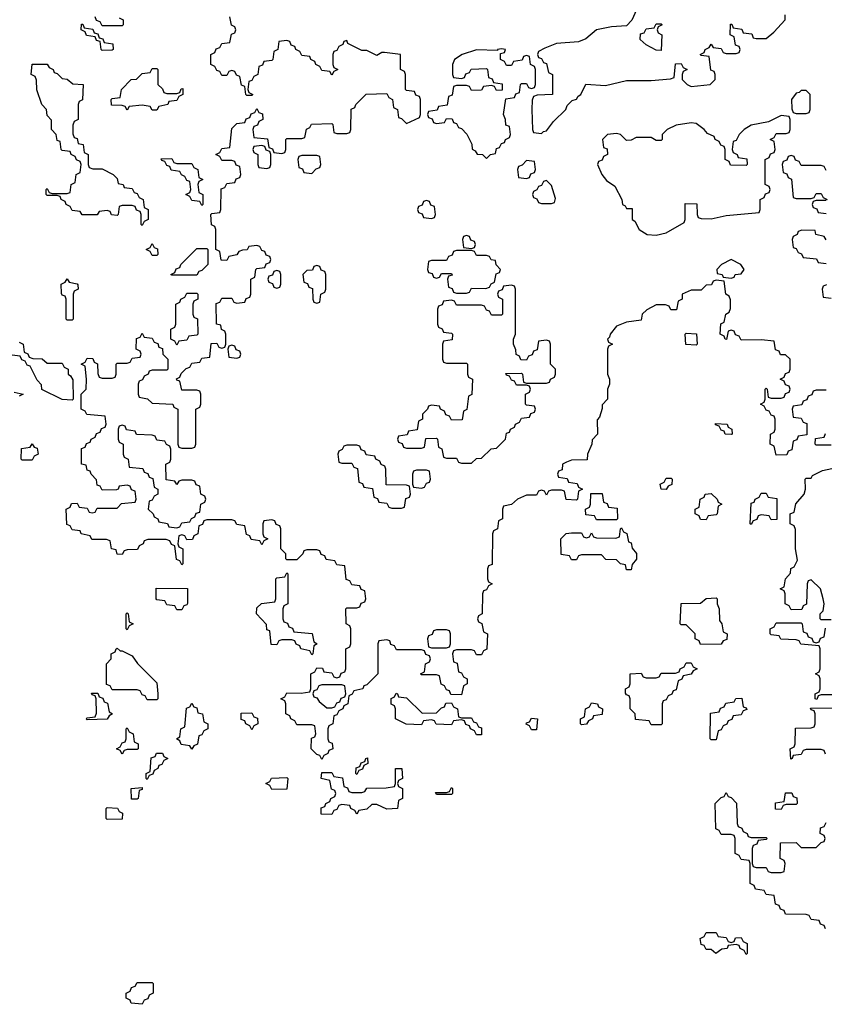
# Model space of a CAD drawing. Header units: inches. Extents: x 2602844 to 2692189, y 936934 to 1026383.
# Tile 29 of 58: x 2660600 to 2663823, y 960686 to 964630. Entities that reach past the tile are written whole.
import ezdxf

# ---------------------------------------------------------------- set-up
doc = ezdxf.new("R2010")
doc.units = ezdxf.units.IN
doc.header["$MEASUREMENT"] = 0
doc.layers.add('C6966', color=7, linetype='Continuous')

msp = doc.modelspace()

# ---------------------------------------------------------------- linework, layer by layer
at = {"layer": 'C6966', "color": 6}
for points in [[(2663070.8, 964670), (2663051.6, 964628.4), (2663030, 964606), (2662970, 964602), (2662910, 964589), (2662867.1, 964552.9), (2662838.8, 964541.2), (2662750, 964534.5), (2662703.5, 964516.5), (2662678, 964502), (2662674, 964490), (2662678, 964478), (2662690, 964474), (2662698, 964458), (2662710, 964454), (2662718, 964418), (2662734, 964410), (2662734, 964330), (2662672.7, 964327.3), (2662658, 964322), (2662652.7, 964307.3), (2662652, 964270), (2662654, 964190), (2662658, 964178), (2662690, 964174), (2662698, 964182), (2662710, 964184.7), (2662738, 964222), (2662788, 964270), (2662793.2, 964286.8), (2662813.2, 964306.8), (2662830, 964312), (2662836.5, 964323.5), (2662848, 964330), (2662868, 964372), (2662946.4, 964366.4), (2663030, 964386.8), (2663130, 964386.8), (2663207.3, 964392.7), (2663222, 964398), (2663227.3, 964452.7), (2663250, 964454), (2663258, 964438), (2663274, 964430), (2663258, 964422), (2663254, 964410), (2663254, 964390), (2663274, 964370), (2663290, 964362), (2663366, 964370), (2663386, 964390), (2663386, 964410), (2663382, 964422), (2663368.4, 964428.4), (2663362, 964482), (2663330, 964486), (2663326, 964490), (2663342, 964498), (2663346, 964510), (2663362, 964518), (2663370, 964532), (2663378, 964518), (2663410, 964514), (2663418, 964498), (2663430, 964494), (2663470, 964494), (2663482, 964498), (2663486, 964510), (2663482, 964522), (2663467.3, 964527.3), (2663462, 964562), (2663446, 964570), (2663447.3, 964612.7), (2663452.7, 964612.7), (2663458, 964598), (2663492.7, 964592.7), (2663498, 964578), (2663532.7, 964572.7), (2663538, 964558), (2663550, 964554), (2663590, 964554), (2663620.4, 964579.6), (2663666, 964630), (2663666, 964650)], [(2663830, 963146), (2663790, 963146), (2663778, 963142), (2663772.7, 963127.3), (2663758, 963122), (2663752.7, 963107.3), (2663738, 963102), (2663732.7, 963087.3), (2663698, 963082), (2663694, 963070), (2663698, 963038), (2663730, 963034), (2663738, 963018), (2663752.7, 963012.7), (2663752.7, 962967.3), (2663718, 962962), (2663712.7, 962947.3), (2663698, 962942), (2663692.7, 962907.3), (2663678, 962902), (2663672.7, 962887.3), (2663630, 962886), (2663622, 962922), (2663606, 962930), (2663608, 962970), (2663622, 962978), (2663626, 962990), (2663626, 963030), (2663622, 963042), (2663610, 963046), (2663602, 963062), (2663590, 963066), (2663582, 963082), (2663568, 963090), (2663582, 963098), (2663586, 963110), (2663586, 963150), (2663590, 963154), (2663594, 963150), (2663598, 963118), (2663610, 963114), (2663650, 963114), (2663662, 963118), (2663667.3, 963132.7), (2663682, 963138), (2663686, 963150), (2663682, 963162), (2663667.3, 963167.3), (2663662, 963182), (2663646, 963190), (2663662, 963198), (2663667.3, 963212.7), (2663682, 963218), (2663686, 963230), (2663686, 963270), (2663667.3, 963287.3), (2663648, 963288), (2663642, 963302), (2663627.3, 963307.3), (2663622, 963342), (2663570, 963348), (2663490, 963346), (2663482, 963362), (2663467.3, 963367.3), (2663462, 963382), (2663450, 963386), (2663438, 963382), (2663431.6, 963348.4), (2663426, 963350), (2663422, 963362), (2663406, 963370), (2663408.4, 963411.6), (2663422, 963418), (2663428, 963450), (2663442, 963458), (2663447.3, 963472.7), (2663447.3, 963507.3), (2663442, 963522), (2663428, 963530), (2663422, 963582), (2663390, 963586), (2663378, 963582), (2663371.6, 963568.4), (2663350, 963566), (2663330, 963546), (2663290, 963546), (2663254, 963530), (2663254, 963510), (2663238, 963502), (2663231.6, 963468.4), (2663208.4, 963468.4), (2663202, 963482), (2663187.3, 963487.3), (2663150, 963488), (2663111.6, 963468.4), (2663094, 963450), (2663090, 963426), (2663030, 963419), (2662990, 963402), (2662964.7, 963370), (2662962, 963358), (2662954, 963350), (2662958, 963338), (2662974, 963330), (2662958, 963322), (2662954, 963310), (2662954, 963210), (2662962, 963190), (2662962, 963170), (2662954, 963150), (2662954, 963110), (2662932.7, 963087.3), (2662932.7, 963072.7), (2662922, 963038), (2662912.7, 963027.3), (2662914, 962970), (2662892.7, 962947.3), (2662892, 962930), (2662874, 962890), (2662872.7, 962867.3), (2662810, 962866), (2662790, 962858), (2662774, 962850), (2662772.7, 962827.3), (2662758, 962822), (2662754, 962810), (2662758, 962798), (2662792.7, 962792.7), (2662798, 962778), (2662832.7, 962772.7), (2662838, 962758), (2662854, 962750), (2662838, 962742), (2662834, 962710), (2662830, 962706), (2662788.4, 962708.4), (2662782, 962742), (2662770, 962746), (2662730, 962746), (2662718, 962742), (2662710, 962726), (2662702, 962742), (2662690, 962746), (2662678, 962742), (2662670, 962726), (2662630, 962726), (2662594, 962710), (2662570, 962688), (2662538, 962682), (2662534, 962670), (2662534, 962630), (2662518, 962622), (2662514, 962590), (2662498, 962582), (2662494, 962570), (2662492, 962448), (2662478, 962442), (2662474, 962430), (2662474, 962390), (2662478, 962378), (2662492, 962370), (2662478, 962362), (2662470, 962346), (2662458, 962342), (2662454, 962330), (2662452, 962250), (2662438, 962242), (2662434, 962230), (2662438, 962218), (2662451.6, 962211.6), (2662458, 962178), (2662474, 962170), (2662471.6, 962108.4), (2662458, 962102), (2662450, 962086), (2662430, 962086), (2662422, 962102), (2662410, 962106), (2662350, 962106), (2662338, 962102), (2662334, 962090), (2662338, 962058), (2662352.7, 962052.7), (2662358, 962018), (2662370, 962014), (2662378, 961998), (2662392, 961990), (2662392, 961970), (2662378, 961962), (2662370, 961926), (2662327.3, 961927.3), (2662322, 961942), (2662310, 961946), (2662302, 961962), (2662288.4, 961968.4), (2662282, 962002), (2662270, 962006), (2662210, 962006), (2662206, 962010), (2662222, 962018), (2662226, 962050), (2662242, 962058), (2662246, 962070), (2662242, 962082), (2662227.3, 962087.3), (2662222, 962102), (2662210, 962106), (2662110, 962106), (2662102, 962122), (2662087.3, 962127.3), (2662082, 962142), (2662070, 962146), (2662038, 962142), (2662034, 962130), (2662034, 962010), (2661990, 961966), (2661978, 961962), (2661974, 961950), (2661938, 961942), (2661932, 961928), (2661918, 961922), (2661914, 961890), (2661898, 961882), (2661894, 961870), (2661878, 961862), (2661870, 961846), (2661858, 961842), (2661854, 961810), (2661838, 961802), (2661834, 961790), (2661834, 961750), (2661838, 961738), (2661851.6, 961731.6), (2661854, 961710), (2661838, 961702), (2661834, 961690), (2661818, 961682), (2661810, 961666), (2661802, 961682), (2661790, 961686), (2661768, 961710), (2661768.4, 961751.6), (2661782, 961758), (2661786, 961770), (2661782, 961802), (2661770, 961806), (2661710, 961806), (2661702, 961822), (2661686, 961830), (2661682, 961842), (2661666, 961850), (2661666, 961890), (2661662, 961902), (2661646, 961910), (2661662, 961918), (2661670, 961934), (2661727.3, 961932.7), (2661762, 961938), (2661766, 961950), (2661766, 962010), (2661782, 962018), (2661790, 962034), (2661812.7, 962032.7), (2661818, 962018), (2661850, 962014), (2661858, 961998), (2661870, 961994), (2661882, 961998), (2661887.3, 962012.7), (2661902, 962018), (2661906, 962030), (2661906, 962110), (2661922, 962118), (2661926, 962130), (2661926, 962190), (2661922, 962202), (2661908, 962210), (2661906, 962270), (2661910, 962274), (2661950, 962274), (2661962, 962278), (2661967.3, 962292.7), (2661982, 962298), (2661986, 962310), (2661982, 962342), (2661967.3, 962347.3), (2661962, 962362), (2661930, 962366), (2661922, 962382), (2661907.3, 962387.3), (2661902, 962442), (2661870, 962446), (2661862, 962462), (2661827.3, 962467.3), (2661822, 962482), (2661808, 962488), (2661802, 962502), (2661790, 962506), (2661750, 962506), (2661738, 962502), (2661734, 962490), (2661710, 962466), (2661670, 962466), (2661666, 962470), (2661666, 962490), (2661646, 962510), (2661646, 962590), (2661642, 962602), (2661627.3, 962607.3), (2661622, 962622), (2661610, 962626), (2661578, 962622), (2661574, 962610), (2661574, 962570), (2661578, 962558), (2661594, 962550), (2661578, 962542), (2661570, 962526), (2661562, 962542), (2661527.3, 962547.3), (2661522, 962562), (2661508.4, 962568.4), (2661502, 962602), (2661470, 962608), (2661462, 962622), (2661450, 962626), (2661350, 962626), (2661338, 962622), (2661332, 962608), (2661318, 962602), (2661314, 962570), (2661298, 962562), (2661292.7, 962547.3), (2661270, 962546), (2661262, 962562), (2661250, 962566), (2661238, 962562), (2661234, 962530), (2661238, 962518), (2661254, 962510), (2661254, 962450), (2661250, 962446), (2661242, 962462), (2661228.4, 962468.4), (2661222, 962522), (2661208, 962528), (2661202, 962542), (2661187.3, 962547.3), (2661112.7, 962547.3), (2661098, 962542), (2661094, 962530), (2661078, 962522), (2661071.6, 962508.4), (2661030, 962506), (2661018, 962502), (2661010, 962488), (2660990, 962488.7), (2660986, 962506), (2660968, 962510), (2660962, 962542), (2660947.3, 962547.3), (2660888.4, 962548.4), (2660882, 962562), (2660846, 962570), (2660842, 962582), (2660810, 962586), (2660802, 962602), (2660788.4, 962608.4), (2660786, 962670), (2660802, 962678), (2660807.3, 962692.7), (2660830, 962694), (2660838, 962678), (2660870, 962674), (2660878, 962658), (2660890, 962654), (2660902, 962658), (2660910, 962674), (2660990, 962674), (2661008.4, 962691.6), (2661062, 962698), (2661066, 962710), (2661062, 962742), (2661047.3, 962747.3), (2661042, 962762), (2661030, 962766), (2660998, 962762), (2660994, 962750), (2660987.3, 962747.3), (2660930, 962746), (2660922, 962762), (2660910, 962766), (2660907.3, 962787.3), (2660886, 962810), (2660882, 962822), (2660870, 962826), (2660866, 962846), (2660848, 962850), (2660847.3, 962912.7), (2660862, 962918), (2660867.3, 962932.7), (2660882, 962938), (2660886, 962950), (2660902, 962958), (2660908, 962972), (2660922, 962978), (2660927.3, 962992.7), (2660942, 962998), (2660946, 963010), (2660942, 963042), (2660868.4, 963048.4), (2660862, 963062), (2660846, 963070), (2660846, 963130), (2660866, 963150), (2660868, 963190), (2660862, 963242), (2660846, 963250), (2660862, 963258), (2660870, 963274), (2660892.7, 963272.7), (2660898, 963258), (2660911.6, 963251.6), (2660912.7, 963212.7), (2660918, 963198), (2660930, 963194), (2660970, 963194), (2660982, 963198), (2660986, 963210), (2660986, 963250), (2660990, 963254), (2661030, 963254), (2661042, 963258), (2661050, 963274), (2661082, 963278), (2661086, 963290), (2661082, 963302), (2661066, 963310), (2661067.3, 963352.7), (2661082, 963358), (2661090, 963374), (2661098, 963358), (2661130, 963354), (2661138, 963338), (2661152.7, 963332.7), (2661158, 963318), (2661172.7, 963312.7), (2661174, 963290), (2661194, 963270), (2661194, 963230), (2661190, 963226), (2661130, 963226), (2661118, 963222), (2661114, 963210), (2661098, 963202), (2661092, 963188), (2661078, 963182), (2661074, 963170), (2661074, 963130), (2661078, 963118), (2661111.6, 963111.6), (2661130, 963094), (2661214, 963090), (2661218, 963078), (2661234, 963070), (2661234, 962930), (2661238, 962918), (2661250, 962914), (2661290, 962914), (2661302, 962918), (2661306, 962930), (2661306, 963070), (2661322, 963078), (2661326, 963090), (2661326, 963130), (2661322, 963142), (2661310, 963146), (2661250, 963146), (2661242, 963182), (2661230, 963186), (2661228, 963192), (2661242, 963198), (2661247.3, 963212.7), (2661267.3, 963232.7), (2661282, 963238), (2661290, 963254), (2661322, 963258), (2661330, 963274), (2661362, 963278), (2661367.3, 963332.7), (2661390, 963334), (2661398, 963318), (2661410, 963314), (2661422, 963318), (2661426, 963330), (2661426, 963370), (2661422, 963382), (2661408.4, 963388.4), (2661406, 963406), (2661388, 963410), (2661387.3, 963492.7), (2661402, 963498), (2661410, 963514), (2661450, 963514), (2661458, 963498), (2661470, 963494), (2661502, 963498), (2661507.3, 963512.7), (2661522, 963518), (2661526, 963530), (2661526, 963590), (2661542, 963598), (2661546, 963630), (2661550, 963634), (2661582, 963638), (2661587.3, 963652.7), (2661602, 963658), (2661606, 963670), (2661602, 963682), (2661587.3, 963687.3), (2661582, 963702), (2661570, 963706), (2661562, 963722), (2661550, 963726), (2661518, 963722), (2661511.6, 963708.4), (2661492.7, 963707.3), (2661478, 963702), (2661470, 963688), (2661438, 963682), (2661430, 963666), (2661407.3, 963667.3), (2661402, 963702), (2661386, 963710), (2661386, 963790), (2661382, 963802), (2661368.4, 963808.4), (2661366, 963850), (2661370, 963854), (2661402, 963858), (2661406, 963870), (2661407.3, 963952.7), (2661422, 963958), (2661430, 963974), (2661462, 963978), (2661467.3, 963992.7), (2661482, 963998), (2661486, 964010), (2661482, 964042), (2661467.3, 964047.3), (2661462, 964062), (2661450, 964066), (2661410, 964066), (2661402, 964082), (2661386, 964090), (2661402, 964098), (2661410, 964114), (2661442, 964118), (2661450, 964194), (2661470, 964214), (2661502, 964218), (2661507.3, 964232.7), (2661522, 964238), (2661527.3, 964252.7), (2661542, 964258), (2661550, 964274), (2661558, 964258), (2661572.7, 964252.7), (2661574, 964230), (2661558, 964222), (2661552.7, 964207.3), (2661538, 964202), (2661534, 964190), (2661538, 964158), (2661592.7, 964152.7), (2661598, 964118), (2661612.7, 964112.7), (2661618, 964098), (2661650, 964094), (2661662, 964098), (2661666, 964110), (2661666, 964150), (2661670, 964154), (2661730, 964154), (2661742, 964158), (2661748.4, 964191.6), (2661762, 964198), (2661768.9, 964211.1), (2661850, 964214), (2661854, 964210), (2661858, 964178), (2661870, 964174), (2661910, 964174), (2661922, 964178), (2661926, 964190), (2661928.4, 964271.6), (2661942, 964278), (2661946, 964290), (2661988.4, 964331.6), (2662070, 964334), (2662078, 964318), (2662094, 964310), (2662098, 964278), (2662114, 964270), (2662118, 964238), (2662130, 964234), (2662150, 964214), (2662202, 964238), (2662206, 964250), (2662206, 964310), (2662202, 964322), (2662187.3, 964327.3), (2662182, 964342), (2662150, 964346), (2662146, 964350), (2662146, 964410), (2662142, 964422), (2662126, 964430), (2662126, 964490), (2662061, 964499), (2662050, 964498), (2662030, 964486), (2661990, 964506), (2661970, 964506), (2661954, 964514), (2661914.6, 964534.6), (2661910, 964546), (2661898, 964542), (2661894, 964530), (2661878, 964522), (2661870, 964506), (2661858, 964502), (2661854, 964490), (2661854, 964450), (2661858, 964438), (2661874, 964430), (2661858, 964422), (2661850, 964408), (2661842, 964422), (2661810, 964426), (2661802, 964442), (2661786, 964450), (2661782, 964462), (2661766, 964470), (2661762, 964482), (2661730, 964486), (2661722, 964502), (2661706, 964510), (2661702, 964522), (2661687.3, 964527.3), (2661682, 964542), (2661670, 964546), (2661638, 964542), (2661634, 964510), (2661618, 964502), (2661614, 964470), (2661610, 964466), (2661578, 964462), (2661572, 964448), (2661558, 964442), (2661554, 964410), (2661538, 964402), (2661530, 964386), (2661518, 964382), (2661514, 964350), (2661518, 964338), (2661534, 964330), (2661530, 964326), (2661510, 964326), (2661506, 964330), (2661502, 964362), (2661488.4, 964368.4), (2661482, 964402), (2661468, 964408), (2661462, 964422), (2661450, 964426), (2661438, 964422), (2661430, 964406), (2661410, 964406), (2661402, 964422), (2661390, 964426), (2661382, 964442), (2661366, 964450), (2661366, 964490), (2661382, 964498), (2661387.3, 964512.7), (2661402, 964518), (2661410, 964534), (2661442, 964538), (2661448.4, 964571.6), (2661462, 964578), (2661466, 964590), (2661462, 964602), (2661448.4, 964608.4), (2661442, 964642)], [(2660998, 964638), (2661014, 964630), (2661014, 964610), (2661010, 964606), (2660930, 964606), (2660922, 964622), (2660907.3, 964627.3), (2660902, 964642)], [(2663830, 964026), (2663822, 964042), (2663810, 964046), (2663730, 964046), (2663722, 964062), (2663707.3, 964067.3), (2663702, 964082), (2663690, 964086), (2663678, 964082), (2663672.7, 964067.3), (2663658, 964062), (2663654, 964050), (2663658, 964018), (2663672.7, 964012.7), (2663678, 963998), (2663691.6, 963991.6), (2663698, 963918), (2663710, 963914), (2663770, 963914), (2663782, 963918), (2663790, 963934), (2663810, 963934), (2663818, 963918), (2663834, 963910)], [(2663830, 963906), (2663790, 963906), (2663778, 963902), (2663774, 963890), (2663778, 963878), (2663792.7, 963872.7), (2663798, 963858), (2663830, 963854)], [(2663830, 963748), (2663822, 963762), (2663788.9, 963768.9), (2663786, 963786), (2663732.7, 963787.3), (2663718, 963782), (2663714, 963770), (2663698, 963762), (2663694, 963750), (2663698, 963718), (2663710, 963714), (2663718, 963698), (2663732, 963692), (2663738, 963678), (2663791.6, 963671.6), (2663798, 963658), (2663830, 963654)], [(2663832, 963568), (2663818, 963562), (2663814, 963550), (2663818, 963518), (2663850, 963514)], [(2660598, 963338), (2660614, 963330), (2660618, 963298), (2660632, 963292), (2660638, 963278), (2660652.7, 963272.7), (2660690, 963272), (2660710, 963254), (2660770, 963254), (2660778, 963238), (2660794, 963230), (2660794, 963210), (2660803.6, 963203.6), (2660812.7, 963187.3), (2660814, 963110), (2660810, 963106), (2660770, 963108), (2660688.7, 963148.7), (2660687.3, 963167.3), (2660670, 963186), (2660642, 963242), (2660630, 963246), (2660622, 963262), (2660608, 963268), (2660602, 963282), (2660570, 963286)], [(2660578, 963138), (2660614, 963130), (2660598, 963122)], [(2663850, 962926), (2663790, 962926), (2663786, 962930), (2663787.3, 962952.7), (2663822, 962958), (2663827.3, 962972.7)], [(2663850, 962226), (2663810, 962226), (2663806, 962230), (2663806, 962250), (2663818, 962262), (2663822, 962290), (2663819, 962310), (2663808, 962350), (2663770, 962386), (2663758, 962382), (2663754, 962370), (2663751.6, 962288.4), (2663738, 962282), (2663732.7, 962267.3), (2663690, 962266), (2663682, 962282), (2663666, 962290), (2663666, 962330), (2663662, 962342), (2663646, 962350), (2663662, 962358), (2663668, 962390), (2663687.3, 962412.7), (2663688.4, 962431.6), (2663702, 962438), (2663715.3, 962464.7), (2663708, 962510), (2663707.3, 962587.3), (2663702, 962602), (2663686, 962610), (2663686, 962650), (2663702, 962658), (2663708.7, 962691.3), (2663742, 962730), (2663748, 962750), (2663746, 962790), (2663750, 962794), (2663770, 962794), (2663775.3, 962804.7), (2663815.3, 962824.7), (2663852.7, 962832.7)], [(2663870, 961926), (2663810, 961926), (2663798, 961922), (2663792.7, 961907.3), (2663786, 961910), (2663786, 961930), (2663802, 961938), (2663806, 961950), (2663806, 961990), (2663802, 962002), (2663788, 962010), (2663802, 962018), (2663806, 962030), (2663806, 962110), (2663802, 962122), (2663728.4, 962128.4), (2663722, 962142), (2663710, 962146), (2663648.4, 962148.4), (2663642, 962162), (2663610, 962166), (2663606, 962170), (2663606, 962190), (2663622, 962198), (2663630, 962214), (2663730, 962214), (2663734, 962210), (2663738, 962178), (2663752.7, 962172.7), (2663758, 962158), (2663772.7, 962152.7), (2663778, 962138), (2663790, 962134), (2663802, 962138), (2663807.3, 962152.7), (2663822, 962158), (2663827.3, 962192.7)], [(2663828, 961688), (2663822, 961702), (2663810, 961706), (2663750, 961706), (2663738, 961702), (2663730, 961686), (2663698, 961682), (2663694, 961670), (2663688.4, 961668.4), (2663686, 961710), (2663702, 961718), (2663706, 961730), (2663707.3, 961792.7), (2663770, 961794), (2663782, 961798), (2663786, 961810), (2663786, 961850), (2663782, 961862), (2663770, 961866), (2663767.3, 961872.7), (2663870, 961874)], [(2663828.4, 960988.4), (2663822, 961002), (2663807.3, 961007.3), (2663802, 961022), (2663770, 961026), (2663762, 961042), (2663750, 961046), (2663667.3, 961047.3), (2663662, 961062), (2663647.3, 961067.3), (2663642, 961082), (2663627.3, 961087.3), (2663622, 961122), (2663590, 961126), (2663582, 961142), (2663547.3, 961147.3), (2663542, 961162), (2663526, 961170), (2663526, 961250), (2663522, 961262), (2663490, 961266), (2663482, 961282), (2663466, 961290), (2663466, 961350), (2663462, 961362), (2663450, 961366), (2663410, 961366), (2663402, 961382), (2663388.4, 961388.4), (2663386, 961490), (2663410, 961514), (2663422, 961518), (2663430, 961534), (2663438, 961518), (2663450, 961514), (2663471.6, 961491.6), (2663474, 961410), (2663478, 961398), (2663492, 961392), (2663498, 961378), (2663514, 961370), (2663518, 961358), (2663530, 961354), (2663590, 961354), (2663594, 961350), (2663590, 961346), (2663558, 961342), (2663552.7, 961327.3), (2663538, 961322), (2663534, 961310), (2663534, 961250), (2663538, 961238), (2663550, 961234), (2663590, 961234), (2663598, 961218), (2663610, 961214), (2663650, 961214), (2663662, 961218), (2663666, 961250), (2663662, 961262), (2663646, 961270), (2663647.3, 961332.7), (2663710, 961334), (2663730, 961314), (2663790, 961314), (2663810, 961334), (2663822, 961338), (2663826, 961350), (2663822, 961362), (2663806, 961370), (2663807.3, 961392.7), (2663822, 961398), (2663830, 961414)]]:
    msp.add_lwpolyline(points, dxfattribs=at)
for points in [[(2660930, 964506), (2660926, 964510), (2660922, 964542), (2660907.3, 964547.3), (2660902, 964562), (2660867.3, 964567.3), (2660862, 964582), (2660846, 964590), (2660847.3, 964612.7), (2660852.7, 964612.7), (2660858, 964598), (2660892.7, 964592.7), (2660898, 964578), (2660912.7, 964572.7), (2660918, 964558), (2660932.7, 964552.7), (2660938, 964538), (2660972.7, 964532.7), (2660974, 964510), (2660970, 964508)], [(2663170, 964506), (2663150, 964508), (2663130, 964518), (2663109.1, 964529.1), (2663086, 964550), (2663087.3, 964572.7), (2663102, 964578), (2663110, 964594), (2663142, 964598), (2663150, 964614), (2663170, 964614), (2663174, 964610), (2663158, 964602), (2663154, 964590), (2663158, 964578), (2663172, 964570)], [(2662530, 964513.2), (2662514, 964510), (2662514, 964506), (2662430, 964509), (2662372, 964490), (2662342, 964470), (2662334, 964450), (2662334, 964410), (2662338, 964398), (2662370, 964394), (2662382, 964398), (2662387.3, 964412.7), (2662402, 964418), (2662408.4, 964431.6), (2662470, 964434), (2662474, 964430), (2662478, 964398), (2662492.7, 964392.7), (2662498, 964378), (2662532.7, 964372.7), (2662532.7, 964347.3), (2662510, 964346), (2662502, 964362), (2662490, 964366), (2662458, 964362), (2662450, 964348), (2662410, 964346), (2662402, 964362), (2662390, 964366), (2662350, 964366), (2662338, 964362), (2662332.7, 964327.3), (2662318, 964322), (2662312.7, 964287.3), (2662278, 964282), (2662272.7, 964267.3), (2662238, 964262), (2662234, 964250), (2662238, 964238), (2662252.7, 964232.7), (2662258, 964218), (2662270, 964214), (2662302, 964218), (2662310, 964234), (2662332.7, 964232.7), (2662338, 964218), (2662350, 964214), (2662358, 964198), (2662370, 964194), (2662391.6, 964171.6), (2662411.1, 964131.1), (2662412, 964112), (2662424.7, 964104.7), (2662432, 964092), (2662454, 964090), (2662470, 964074), (2662486, 964090), (2662506, 964094), (2662510, 964114), (2662522, 964118), (2662530, 964134), (2662542, 964138), (2662546, 964150), (2662562, 964158), (2662566, 964170), (2662562, 964202), (2662547.3, 964207.3), (2662546, 964230), (2662538, 964250), (2662547.3, 964312.7), (2662582, 964318), (2662587.3, 964332.7), (2662602, 964338), (2662606, 964370), (2662610, 964374), (2662630, 964374), (2662638, 964358), (2662650, 964354), (2662662, 964358), (2662666, 964370), (2662666, 964430), (2662662, 964442), (2662646, 964450), (2662642, 964482), (2662630, 964486), (2662618, 964482), (2662612.7, 964467.3), (2662578, 964462), (2662570, 964446), (2662550, 964446), (2662542, 964462), (2662526, 964470), (2662526, 964494), (2662542, 964498), (2662546, 964510)], [(2661090, 963806), (2661086, 963810), (2661086, 963850), (2661082, 963862), (2661067.3, 963867.3), (2661062, 963882), (2661050, 963886), (2661010, 963886), (2660998, 963882), (2660994, 963850), (2660990, 963846), (2660968.4, 963848.4), (2660962, 963862), (2660950, 963866), (2660918, 963862), (2660910, 963848), (2660850, 963848), (2660842, 963862), (2660810, 963866), (2660802, 963882), (2660786, 963890), (2660782, 963902), (2660766, 963910), (2660762, 963922), (2660750, 963926), (2660710, 963926), (2660706, 963930), (2660706, 963950), (2660710, 963954), (2660718, 963938), (2660730, 963934), (2660790, 963934), (2660802, 963938), (2660806, 963970), (2660822, 963978), (2660826, 964010), (2660842, 964018), (2660846, 964050), (2660842, 964062), (2660828, 964068), (2660822, 964082), (2660806, 964090), (2660802, 964102), (2660770, 964106), (2660766, 964110), (2660762, 964142), (2660750, 964146), (2660746, 964170), (2660728, 964190), (2660727.3, 964227.3), (2660710, 964246), (2660708, 964270), (2660688.7, 964290), (2660668.9, 964348.9), (2660667.3, 964387.3), (2660662, 964402), (2660646, 964410), (2660650, 964452), (2660710, 964452), (2660718, 964438), (2660734, 964430), (2660738, 964418), (2660750, 964414), (2660770, 964394), (2660790, 964392), (2660812.7, 964372.7), (2660854, 964370), (2660851.6, 964308.4), (2660838, 964302), (2660834, 964290), (2660834, 964230), (2660818, 964222), (2660812.7, 964207.3), (2660812.7, 964172.7), (2660818, 964158), (2660830, 964154), (2660834, 964134), (2660854, 964130), (2660858, 964098), (2660874, 964090), (2660874, 964050), (2660878, 964038), (2660892.7, 964032.7), (2660930, 964032), (2660974, 964010), (2660990, 963994), (2660994, 963974), (2661014, 963970), (2661018, 963958), (2661050, 963954), (2661058, 963938), (2661070, 963934), (2661078, 963918), (2661094, 963910), (2661098, 963878), (2661114, 963870), (2661114, 963830), (2661098, 963822)], [(2661190, 964334), (2661230, 964334), (2661242, 964338), (2661247.3, 964352.7), (2661254, 964354), (2661254, 964330), (2661238, 964322), (2661230, 964306), (2661198, 964302), (2661194, 964290), (2661158, 964282), (2661150, 964268), (2661130, 964268), (2661122, 964282), (2661090, 964288), (2661038, 964282), (2661030, 964268), (2661022, 964282), (2661010, 964286), (2660967.3, 964287.3), (2660966, 964310), (2660970, 964314), (2661002, 964318), (2661008, 964350), (2661046, 964390), (2661068, 964392), (2661090, 964414), (2661122, 964418), (2661130, 964434), (2661150, 964434), (2661154, 964430), (2661154, 964370), (2661172.7, 964352.7), (2661178, 964338)], [(2663750, 964346), (2663730, 964346), (2663722, 964338), (2663710, 964335.3), (2663692, 964310), (2663692.7, 964272.7), (2663698, 964258), (2663710, 964254), (2663750, 964254), (2663762, 964258), (2663766, 964270), (2663766, 964330)], [(2663650, 964246), (2663599.6, 964220.4), (2663530, 964208), (2663502, 964190), (2663482, 964170), (2663470, 964146), (2663458, 964142), (2663454, 964110), (2663458, 964098), (2663474, 964090), (2663478, 964078), (2663512.7, 964072.7), (2663514, 964050), (2663510, 964046), (2663447.3, 964047.3), (2663442, 964062), (2663426, 964070), (2663426, 964110), (2663422, 964122), (2663408, 964128), (2663402, 964142), (2663386, 964150), (2663382, 964162), (2663354.6, 964174.6), (2663342, 964190), (2663310, 964214), (2663290, 964216.2), (2663230, 964208), (2663194, 964190), (2663174, 964170), (2663174, 964150), (2663170, 964146), (2663150, 964146), (2663130, 964158), (2663070, 964158), (2663050, 964148), (2663030, 964146), (2663006, 964170), (2662990, 964174), (2662954, 964170), (2662934, 964150), (2662938, 964118), (2662952.7, 964112.7), (2662954, 964090), (2662938, 964082), (2662932.7, 964067.3), (2662918, 964062), (2662914, 964050), (2662931.3, 964010), (2662950, 963986), (2662983.5, 963963.5), (2663012, 963910), (2663014, 963890), (2663024.7, 963884.7), (2663030, 963874), (2663054, 963874), (2663054, 963830), (2663063.6, 963823.6), (2663082, 963790), (2663114, 963770), (2663150, 963766.8), (2663190, 963776), (2663262, 963818), (2663266, 963830), (2663266, 963894), (2663312.7, 963892.7), (2663314, 963850), (2663318, 963838), (2663330, 963834), (2663370, 963832), (2663430, 963846), (2663562, 963858), (2663566, 963870), (2663566, 963910), (2663582, 963918), (2663587.3, 963932.7), (2663602, 963938), (2663606, 963950), (2663602, 963962), (2663586, 963970), (2663586, 964070), (2663602, 964078), (2663607.3, 964092.7), (2663622, 964098), (2663626, 964110), (2663622, 964142), (2663606, 964150), (2663622, 964158), (2663630, 964174), (2663670, 964174), (2663682, 964178), (2663686, 964190), (2663686, 964230), (2663682, 964242)], [(2661570, 964126), (2661538, 964122), (2661534, 964110), (2661538, 964098), (2661554, 964090), (2661554, 964050), (2661558, 964038), (2661590, 964034), (2661602, 964038), (2661606, 964050), (2661606, 964090), (2661602, 964102), (2661587.3, 964107.3), (2661582, 964122)], [(2661230, 964054), (2661290, 964054), (2661298, 964038), (2661314, 964030), (2661318, 963998), (2661334, 963990), (2661318, 963982), (2661314, 963970), (2661318, 963938), (2661334, 963930), (2661334, 963890), (2661330, 963886), (2661322, 963902), (2661290, 963906), (2661282, 963922), (2661266, 963930), (2661282, 963938), (2661286, 963950), (2661282, 963982), (2661270, 963986), (2661262, 964002), (2661248, 964008), (2661242, 964022), (2661207.3, 964027.3), (2661202, 964042), (2661190, 964046), (2661182, 964062), (2661170, 964066), (2661167.3, 964072.7), (2661210, 964074), (2661218, 964058)], [(2661790, 964086), (2661730, 964086), (2661718, 964082), (2661714, 964070), (2661718, 964038), (2661732.7, 964032.7), (2661738, 964018), (2661770, 964014), (2661787.3, 964032.7), (2661802, 964038), (2661806, 964050), (2661802, 964082)], [(2662630, 964066), (2662612.7, 964047.3), (2662598, 964042), (2662594, 964030), (2662598, 963998), (2662630, 963994), (2662642, 963998), (2662647.3, 964012.7), (2662662, 964018), (2662666, 964030), (2662662, 964062)], [(2662710, 963986), (2662698, 963982), (2662690, 963966), (2662678, 963962), (2662672, 963948), (2662658, 963942), (2662654, 963930), (2662658, 963918), (2662672, 963912), (2662678, 963898), (2662690, 963894), (2662730, 963894), (2662742, 963898), (2662746, 963914), (2662730, 963966)], [(2662230, 963906), (2662218, 963902), (2662212.7, 963887.3), (2662198, 963882), (2662194, 963870), (2662198, 963858), (2662212.7, 963852.7), (2662218, 963838), (2662250, 963834), (2662262, 963838), (2662266, 963850), (2662262, 963882), (2662247.3, 963887.3), (2662242, 963902)], [(2662390, 963766), (2662378, 963762), (2662374, 963750), (2662378, 963718), (2662410, 963714), (2662422, 963718), (2662426, 963730), (2662422, 963742), (2662407.3, 963747.3), (2662402, 963762)], [(2661130, 963686), (2661122, 963702), (2661106, 963710), (2661122, 963718), (2661130, 963734), (2661138, 963718), (2661151.6, 963711.6), (2661154, 963690), (2661150, 963686)], [(2661210, 963606), (2661206, 963610), (2661222, 963618), (2661227.3, 963632.7), (2661242, 963638), (2661246, 963650), (2661310, 963714), (2661350, 963714), (2661354, 963710), (2661354, 963650), (2661330, 963626), (2661318, 963622), (2661310, 963606)], [(2662410, 963706), (2662350, 963706), (2662338, 963702), (2662332.7, 963687.3), (2662318, 963682), (2662310, 963666), (2662250, 963666), (2662238, 963662), (2662234, 963630), (2662238, 963618), (2662252.7, 963612.7), (2662258, 963598), (2662270, 963594), (2662282, 963598), (2662290, 963614), (2662330, 963614), (2662332.7, 963607.3), (2662318, 963602), (2662314, 963590), (2662318, 963558), (2662332.7, 963552.7), (2662338, 963538), (2662350, 963534), (2662390, 963534), (2662402, 963538), (2662410, 963554), (2662467.3, 963552.7), (2662482, 963558), (2662488, 963572), (2662502, 963578), (2662508.4, 963611.6), (2662522, 963618), (2662526, 963630), (2662508.4, 963648.4), (2662506, 963666), (2662488.4, 963668.4), (2662482, 963682), (2662470, 963686), (2662430, 963686), (2662422, 963702)], [(2661790, 963646), (2661778, 963642), (2661772.7, 963627.3), (2661750, 963626), (2661734, 963610), (2661738, 963578), (2661752.7, 963572.7), (2661758, 963558), (2661772.7, 963552.7), (2661774, 963510), (2661778, 963498), (2661790, 963494), (2661802, 963498), (2661806, 963530), (2661822, 963538), (2661826, 963550), (2661826, 963610), (2661822, 963622), (2661807.3, 963627.3), (2661802, 963642)], [(2663450, 963669.3), (2663411, 963650), (2663392, 963630), (2663394, 963614), (2663414, 963610), (2663418, 963598), (2663450, 963594), (2663462, 963598), (2663466, 963610), (2663490, 963612), (2663502, 963630), (2663489, 963650)], [(2661630, 963626), (2661618, 963622), (2661612.7, 963607.3), (2661598, 963602), (2661594, 963590), (2661598, 963578), (2661612.7, 963572.7), (2661618, 963558), (2661630, 963554), (2661642, 963558), (2661646, 963570), (2661646, 963610), (2661642, 963622)], [(2660790, 963426), (2660786, 963430), (2660786, 963510), (2660782, 963522), (2660770, 963526), (2660767.3, 963532.7), (2660766, 963570), (2660782, 963578), (2660790, 963592), (2660798, 963578), (2660830, 963572), (2660832.7, 963567.3), (2660834, 963550), (2660818, 963542), (2660814, 963530), (2660814, 963430), (2660810, 963426)], [(2662570, 963566), (2662538, 963562), (2662532.7, 963547.3), (2662518, 963542), (2662514, 963530), (2662518, 963518), (2662534, 963510), (2662534, 963450), (2662530, 963446), (2662490, 963446), (2662482, 963462), (2662470, 963466), (2662462, 963482), (2662450, 963486), (2662350, 963486), (2662342, 963502), (2662330, 963506), (2662298, 963502), (2662292, 963488), (2662278, 963482), (2662274, 963470), (2662274, 963410), (2662278, 963398), (2662292, 963392), (2662298, 963378), (2662330, 963374), (2662334, 963370), (2662332.7, 963347.3), (2662298, 963342), (2662294, 963330), (2662294, 963270), (2662298, 963258), (2662310, 963254), (2662390, 963254), (2662394, 963250), (2662394, 963210), (2662398, 963198), (2662414, 963190), (2662411.6, 963128.4), (2662398, 963122), (2662391.6, 963068.4), (2662378, 963062), (2662372.7, 963027.3), (2662330, 963026), (2662322, 963042), (2662307.3, 963047.3), (2662302, 963062), (2662286, 963070), (2662282, 963082), (2662250, 963086), (2662238, 963082), (2662234, 963070), (2662214, 963050), (2662214, 963030), (2662198, 963022), (2662192.7, 962987.3), (2662158, 962982), (2662152.7, 962967.3), (2662118, 962962), (2662114, 962950), (2662118, 962938), (2662132.7, 962932.7), (2662138, 962918), (2662150, 962914), (2662210, 962914), (2662222, 962918), (2662227.3, 962952.7), (2662270, 962954), (2662274, 962950), (2662278, 962918), (2662291.6, 962911.6), (2662298, 962878), (2662310, 962874), (2662350, 962874), (2662358, 962858), (2662370, 962854), (2662410, 962854), (2662430, 962872), (2662450, 962874), (2662488.7, 962911.3), (2662510, 962914), (2662546, 962950), (2662550, 962974), (2662562, 962978), (2662566, 962990), (2662582, 962998), (2662586, 963010), (2662602, 963018), (2662610, 963034), (2662642, 963038), (2662647.3, 963052.7), (2662662, 963058), (2662666, 963070), (2662662, 963082), (2662630, 963086), (2662626, 963090), (2662626, 963130), (2662642, 963138), (2662646, 963150), (2662642, 963162), (2662630, 963166), (2662590, 963166), (2662582, 963182), (2662570, 963186), (2662562, 963202), (2662550, 963206), (2662547.3, 963212.7), (2662610, 963214), (2662614, 963210), (2662618, 963178), (2662630, 963174), (2662710, 963174), (2662722, 963178), (2662726, 963190), (2662742, 963198), (2662746, 963210), (2662746, 963230), (2662726, 963250), (2662726, 963330), (2662722, 963342), (2662710, 963346), (2662678, 963342), (2662672.7, 963307.3), (2662658, 963302), (2662652.7, 963287.3), (2662638, 963282), (2662630, 963266), (2662607.3, 963267.3), (2662602, 963282), (2662588.4, 963288.4), (2662587.3, 963307.3), (2662578, 963330), (2662578, 963350), (2662586, 963370), (2662586, 963550), (2662582, 963562)], [(2661230, 963326), (2661222, 963342), (2661206, 963350), (2661206, 963390), (2661222, 963398), (2661226, 963410), (2661226, 963490), (2661242, 963498), (2661246, 963510), (2661262, 963518), (2661270, 963534), (2661310, 963534), (2661314, 963530), (2661314, 963510), (2661298, 963502), (2661294, 963490), (2661294, 963450), (2661298, 963438), (2661311.6, 963431.6), (2661314, 963370), (2661310, 963366), (2661278, 963362), (2661270, 963346), (2661238, 963342)], [(2663310, 963326), (2663268.9, 963328.9), (2663266, 963370), (2663270, 963374), (2663311.1, 963371.1), (2663314, 963330)], [(2661450, 963326), (2661438, 963322), (2661434, 963310), (2661438, 963278), (2661470, 963274), (2661482, 963278), (2661486, 963290), (2661482, 963302), (2661467.3, 963307.3), (2661462, 963322)], [(2663450, 962968), (2663426, 962970), (2663422, 962982), (2663410, 962986), (2663402, 963002), (2663387.3, 963007.3), (2663387.3, 963012.7), (2663434, 963010), (2663438, 962998), (2663452, 962990), (2663454, 962970)], [(2661010, 963006), (2660998, 963002), (2660994, 962990), (2660994, 962950), (2660998, 962938), (2661014, 962930), (2661014, 962890), (2661018, 962878), (2661034, 962870), (2661038, 962838), (2661092.7, 962832.7), (2661098, 962818), (2661112.7, 962812.7), (2661118, 962798), (2661132.7, 962792.7), (2661138, 962758), (2661154, 962750), (2661154, 962730), (2661138, 962722), (2661130, 962706), (2661118, 962702), (2661114, 962670), (2661134, 962650), (2661138, 962638), (2661154, 962630), (2661158, 962618), (2661191.6, 962611.6), (2661198, 962598), (2661230, 962594), (2661242, 962598), (2661250, 962614), (2661282, 962618), (2661288, 962632), (2661302, 962638), (2661307.3, 962652.7), (2661322, 962658), (2661326, 962690), (2661342, 962698), (2661346, 962710), (2661342, 962722), (2661326, 962730), (2661322, 962762), (2661307.3, 962767.3), (2661302, 962782), (2661290, 962786), (2661250, 962786), (2661238, 962782), (2661230, 962768), (2661222, 962782), (2661187.3, 962787.3), (2661186, 962850), (2661202, 962858), (2661206, 962870), (2661206, 962910), (2661202, 962922), (2661188, 962928), (2661182, 962942), (2661150, 962946), (2661142, 962962), (2661130, 962966), (2661068.4, 962968.4), (2661062, 962982), (2661027.3, 962987.3), (2661022, 963002)], [(2660610, 962866), (2660606, 962870), (2660607.3, 962912.7), (2660642, 962918), (2660650, 962931.3), (2660658, 962918), (2660670, 962914), (2660674, 962890), (2660658, 962882), (2660650, 962866)], [(2661950, 962926), (2661910, 962926), (2661898, 962922), (2661892, 962908), (2661878, 962902), (2661874, 962890), (2661878, 962858), (2661890, 962854), (2661930, 962854), (2661938, 962838), (2661952.7, 962832.7), (2661958, 962778), (2661972.7, 962772.7), (2661978, 962758), (2662012.7, 962752.7), (2662018, 962718), (2662032.7, 962712.7), (2662038, 962698), (2662070, 962694), (2662078, 962678), (2662090, 962674), (2662130, 962674), (2662142, 962678), (2662147.3, 962712.7), (2662162, 962718), (2662166, 962730), (2662162, 962762), (2662150, 962766), (2662067.3, 962767.3), (2662066, 962830), (2662062, 962842), (2662048, 962848), (2662042, 962862), (2662026, 962870), (2662022, 962882), (2661987.3, 962887.3), (2661982, 962902), (2661967.3, 962907.3), (2661962, 962922)], [(2662230, 962826), (2662190, 962826), (2662178, 962822), (2662174, 962810), (2662174, 962770), (2662178, 962758), (2662210, 962754), (2662222, 962758), (2662230, 962774), (2662242, 962778), (2662246, 962790), (2662242, 962822)], [(2663190, 962748), (2663168.9, 962748.9), (2663166, 962770), (2663182, 962778), (2663190, 962794), (2663210, 962794), (2663214, 962790), (2663211.6, 962768.4), (2663198, 962762)], [(2662910, 962626), (2662902, 962642), (2662867.3, 962647.3), (2662866, 962670), (2662882, 962678), (2662886, 962690), (2662887.3, 962732.7), (2662932.7, 962732.7), (2662938, 962698), (2662952.7, 962692.7), (2662958, 962678), (2662992.7, 962672.7), (2662994, 962630), (2662990, 962626)], [(2663350, 962626), (2663327.3, 962627.3), (2663322, 962642), (2663306, 962650), (2663306, 962670), (2663322, 962678), (2663326, 962710), (2663342, 962718), (2663346, 962730), (2663370, 962732), (2663394, 962710), (2663398, 962698), (2663412, 962690), (2663398, 962682), (2663394, 962650), (2663390, 962646), (2663358, 962642)], [(2663610, 962626), (2663602, 962642), (2663570, 962646), (2663558, 962642), (2663552.7, 962627.3), (2663538, 962622), (2663530, 962608), (2663526, 962610), (2663530, 962694), (2663542, 962698), (2663546, 962710), (2663562, 962718), (2663570, 962734), (2663590, 962734), (2663598, 962718), (2663632.7, 962712.7), (2663632.7, 962627.3)], [(2663030, 962426), (2663026, 962446), (2663006, 962450), (2662990, 962466), (2662948.4, 962468.4), (2662930, 962486), (2662850, 962486), (2662838, 962482), (2662830, 962466), (2662810, 962466), (2662802, 962482), (2662768.4, 962488.4), (2662768, 962550), (2662788.4, 962571.6), (2662810, 962574), (2662850, 962574), (2662858, 962558), (2662870, 962554), (2662882, 962558), (2662890, 962574), (2662898, 962558), (2662910, 962554), (2662987.3, 962552.7), (2663002, 962558), (2663006, 962590), (2663010, 962594), (2663018, 962578), (2663031.6, 962571.6), (2663038, 962538), (2663050, 962534), (2663052.7, 962512.7), (2663071.1, 962491.1), (2663071.1, 962468.9), (2663052.7, 962447.3), (2663050, 962426)], [(2661770, 962086), (2661762, 962102), (2661726, 962110), (2661722, 962122), (2661708, 962128), (2661702, 962142), (2661690, 962146), (2661650, 962146), (2661638, 962142), (2661630, 962126), (2661607.3, 962127.3), (2661602, 962182), (2661590, 962186), (2661588, 962208), (2661548.7, 962250), (2661550, 962274), (2661568.4, 962291.6), (2661622, 962298), (2661626, 962310), (2661626, 962390), (2661630, 962394), (2661662, 962398), (2661670, 962414), (2661674, 962410), (2661674, 962290), (2661658, 962282), (2661654, 962270), (2661654, 962230), (2661658, 962218), (2661672.7, 962212.7), (2661678, 962198), (2661692.7, 962192.7), (2661698, 962178), (2661771.1, 962171.1), (2661778, 962138), (2661792, 962130), (2661778, 962122), (2661774, 962090)], [(2661230, 962266), (2661222, 962282), (2661190, 962286), (2661182, 962302), (2661150, 962306), (2661146, 962310), (2661147.3, 962352.7), (2661272, 962352), (2661272, 962292), (2661270, 962286), (2661258, 962282), (2661250, 962266)], [(2663327.3, 962127.3), (2663322, 962142), (2663306, 962150), (2663306, 962170), (2663270, 962206), (2663250, 962206), (2663246, 962210), (2663250, 962292), (2663327.3, 962292.7), (2663350, 962312), (2663390, 962314), (2663394, 962310), (2663394, 962290), (2663402, 962270), (2663403.6, 962223.6), (2663412, 962210), (2663418, 962178), (2663434, 962170), (2663432.7, 962147.3), (2663418, 962142), (2663410, 962128)], [(2661030, 962186), (2661026, 962190), (2661026, 962250), (2661030, 962254), (2661034, 962250), (2661038, 962218), (2661054, 962210), (2661038, 962202)], [(2662310, 962186), (2662270, 962186), (2662258, 962182), (2662252.7, 962167.3), (2662238, 962162), (2662234, 962150), (2662238, 962118), (2662250, 962114), (2662310, 962114), (2662322, 962118), (2662326, 962130), (2662326, 962170), (2662322, 962182)], [(2661002, 962102), (2661010, 962102), (2661050, 962082), (2661071.6, 962051.6), (2661150, 961974), (2661154, 961930), (2661154, 961910), (2661150, 961906), (2661110, 961906), (2661102, 961922), (2661090, 961926), (2661082, 961942), (2661070, 961946), (2660970, 961946), (2660962, 961962), (2660947.3, 961967.3), (2660948, 962050), (2660966, 962070), (2660966, 962090), (2660982, 962098), (2660986, 962110), (2660990, 962112)], [(2663130, 961806), (2663122, 961822), (2663067.3, 961827.3), (2663066, 961850), (2663046, 961870), (2663046, 961910), (2663042, 961922), (2663030, 961926), (2663027.3, 961932.7), (2663026, 961950), (2663042, 961958), (2663046, 961970), (2663046, 962010), (2663090, 962012), (2663098, 961998), (2663110, 961994), (2663150, 961994), (2663162, 961998), (2663170, 962012), (2663227.3, 962012.7), (2663242, 962018), (2663246, 962030), (2663262, 962038), (2663270, 962054), (2663290, 962054), (2663298, 962038), (2663314, 962030), (2663298, 962022), (2663290, 962008), (2663258, 962002), (2663252, 961988), (2663238, 961982), (2663230, 961946), (2663218, 961942), (2663212, 961928), (2663198, 961922), (2663190, 961906), (2663178, 961902), (2663174, 961890), (2663174, 961810), (2663170, 961806)], [(2661890, 961966), (2661810, 961966), (2661798, 961962), (2661790, 961946), (2661778, 961942), (2661774, 961930), (2661778, 961918), (2661790, 961914), (2661799.6, 961899.6), (2661830, 961874), (2661850, 961874), (2661862, 961878), (2661870, 961894), (2661882, 961898), (2661887.3, 961912.7), (2661902, 961918), (2661906, 961930), (2661902, 961962)], [(2660870, 961826), (2660866, 961830), (2660870, 961834), (2660902, 961838), (2660907.3, 961852.7), (2660906, 961910), (2660902, 961922), (2660890, 961926), (2660887.3, 961932.7), (2660912.7, 961932.7), (2660918, 961918), (2660932.7, 961912.7), (2660938, 961898), (2660951.6, 961891.6), (2660958, 961858), (2660972, 961850), (2660958, 961842), (2660950, 961828)], [(2662212.7, 961852.7), (2662270, 961854), (2662290, 961874), (2662302, 961878), (2662307.3, 961892.7), (2662330, 961894), (2662338, 961878), (2662354, 961870), (2662358, 961838), (2662370, 961834), (2662410, 961834), (2662418, 961818), (2662430, 961814), (2662438, 961798), (2662450, 961794), (2662450, 961766), (2662430, 961766), (2662422, 961782), (2662406, 961790), (2662402, 961802), (2662387.3, 961807.3), (2662382, 961822), (2662370, 961826), (2662338, 961822), (2662330, 961806), (2662268.4, 961808.4), (2662262, 961822), (2662250, 961826), (2662218, 961822), (2662210, 961806), (2662148.4, 961808.4), (2662106, 961830), (2662106, 961870), (2662102, 961882), (2662088.4, 961888.4), (2662088.4, 961911.6), (2662102, 961918), (2662108, 961932), (2662114, 961930), (2662118, 961918), (2662150, 961914)], [(2663370, 961746), (2663366, 961750), (2663367.3, 961852.7), (2663402, 961858), (2663407.3, 961872.7), (2663422, 961878), (2663428.4, 961891.6), (2663462, 961898), (2663468.4, 961911.6), (2663492.7, 961912.7), (2663498, 961878), (2663510, 961874), (2663512.7, 961867.3), (2663498, 961862), (2663490, 961846), (2663458, 961842), (2663452.7, 961827.3), (2663438, 961822), (2663432, 961808), (2663418, 961802), (2663410, 961786), (2663398, 961782), (2663390, 961746)], [(2661290, 961708), (2661282, 961722), (2661247.3, 961727.3), (2661242, 961742), (2661228, 961750), (2661242, 961758), (2661246, 961790), (2661262, 961798), (2661268.4, 961871.6), (2661282, 961878), (2661290, 961892), (2661298, 961878), (2661310, 961874), (2661314, 961854), (2661332, 961850), (2661338, 961818), (2661354, 961810), (2661354, 961790), (2661338, 961782), (2661330, 961766), (2661318, 961762), (2661311.6, 961728.4), (2661298, 961722)], [(2662850, 961806), (2662846, 961810), (2662846, 961830), (2662862, 961838), (2662866, 961870), (2662882, 961878), (2662890, 961894), (2662914, 961890), (2662918, 961878), (2662934, 961870), (2662932.7, 961847.3), (2662898, 961842), (2662894, 961830), (2662878, 961822), (2662870, 961808)], [(2661530, 961786), (2661522, 961802), (2661506, 961810), (2661502, 961822), (2661487.3, 961827.3), (2661487.3, 961852.7), (2661530, 961854), (2661538, 961838), (2661552.7, 961832.7), (2661554, 961810), (2661538, 961802)], [(2662650, 961786), (2662642, 961802), (2662628.4, 961808.4), (2662630, 961814), (2662642, 961818), (2662650, 961832), (2662674, 961830), (2662670, 961786)], [(2661010, 961688), (2661002, 961702), (2660988, 961710), (2661002, 961718), (2661010, 961734), (2661022, 961738), (2661026, 961750), (2661026, 961790), (2661030, 961794), (2661038, 961778), (2661054, 961770), (2661058, 961738), (2661074, 961730), (2661074, 961710), (2661070, 961706), (2661030, 961706), (2661018, 961702)], [(2661110, 961586), (2661106, 961590), (2661106, 961610), (2661122, 961618), (2661127.3, 961672.7), (2661142, 961678), (2661148.4, 961691.6), (2661171.6, 961691.6), (2661178, 961678), (2661194, 961670), (2661178, 961662), (2661170, 961646), (2661158, 961642), (2661154, 961630), (2661138, 961622), (2661132.7, 961607.3), (2661118, 961602)], [(2661950, 961606), (2661946, 961610), (2661947.3, 961632.7), (2661962, 961638), (2661967.3, 961652.7), (2661982, 961658), (2661986, 961670), (2661992.7, 961672.7), (2661994, 961650), (2661978, 961642), (2661972.7, 961627.3), (2661958, 961622)], [(2662070, 961468), (2662030, 961486), (2662010, 961486), (2661990, 961468), (2661958, 961462), (2661950, 961448), (2661942, 961462), (2661926, 961470), (2661922, 961482), (2661890, 961486), (2661878, 961482), (2661870, 961466), (2661858, 961462), (2661850, 961446), (2661807.3, 961447.3), (2661807.3, 961472.7), (2661822, 961478), (2661826, 961490), (2661842, 961498), (2661846, 961510), (2661862, 961518), (2661866, 961530), (2661862, 961542), (2661848.4, 961548.4), (2661842, 961582), (2661808, 961590), (2661810, 961614), (2661850, 961614), (2661858, 961598), (2661892.7, 961592.7), (2661898, 961558), (2661912.7, 961552.7), (2661918, 961538), (2661930, 961534), (2661970, 961534), (2661982, 961538), (2661990, 961552), (2662067.3, 961552.7), (2662102, 961558), (2662106, 961570), (2662106, 961630), (2662131.1, 961631.1), (2662134, 961590), (2662118, 961582), (2662114, 961570), (2662118, 961558), (2662134, 961550), (2662134, 961510), (2662118, 961502), (2662114, 961470)], [(2661610, 961546), (2661602, 961562), (2661586, 961570), (2661602, 961578), (2661608.4, 961591.6), (2661670, 961594), (2661674, 961590), (2661670, 961548)], [(2661047.3, 961507.3), (2661046, 961550), (2661090, 961554), (2661090, 961546), (2661078, 961542), (2661074, 961510), (2661070, 961508)], [(2662270, 961526), (2662266, 961534), (2662310, 961534), (2662322, 961538), (2662330, 961554), (2662334, 961550), (2662334, 961530), (2662330, 961526)], [(2663650, 961466), (2663627.3, 961467.3), (2663627.3, 961492.7), (2663662, 961498), (2663667.3, 961532.7), (2663692.7, 961532.7), (2663698, 961518), (2663712.7, 961512.7), (2663714, 961490), (2663710, 961486), (2663670, 961486), (2663658, 961482)], [(2660950, 961426), (2660946, 961430), (2660946, 961470), (2660950, 961474), (2660991.6, 961471.6), (2660998, 961458), (2661012, 961452), (2661010, 961428)], [(2663450, 960934), (2663462, 960938), (2663467.3, 960952.7), (2663490, 960954), (2663498, 960938), (2663514, 960930), (2663514, 960890), (2663510, 960886), (2663502, 960902), (2663486, 960910), (2663482, 960922), (2663470, 960926), (2663438, 960922), (2663434, 960910), (2663412.7, 960907.3), (2663388.9, 960888.9), (2663370, 960906), (2663350, 960906), (2663342, 960922), (2663330, 960926), (2663326, 960950), (2663342, 960958), (2663350, 960974), (2663390, 960974), (2663398, 960958), (2663430, 960954), (2663438, 960938)], [(2661090, 960686), (2661046, 960690), (2661042, 960702), (2661026, 960710), (2661026, 960730), (2661042, 960738), (2661047.3, 960752.7), (2661062, 960758), (2661070, 960774), (2661130, 960774), (2661134, 960770), (2661134, 960730), (2661118, 960722), (2661112.7, 960707.3), (2661098, 960702)]]:
    msp.add_lwpolyline(points, close=True, dxfattribs=at)

doc.saveas('drawing.dxf')
